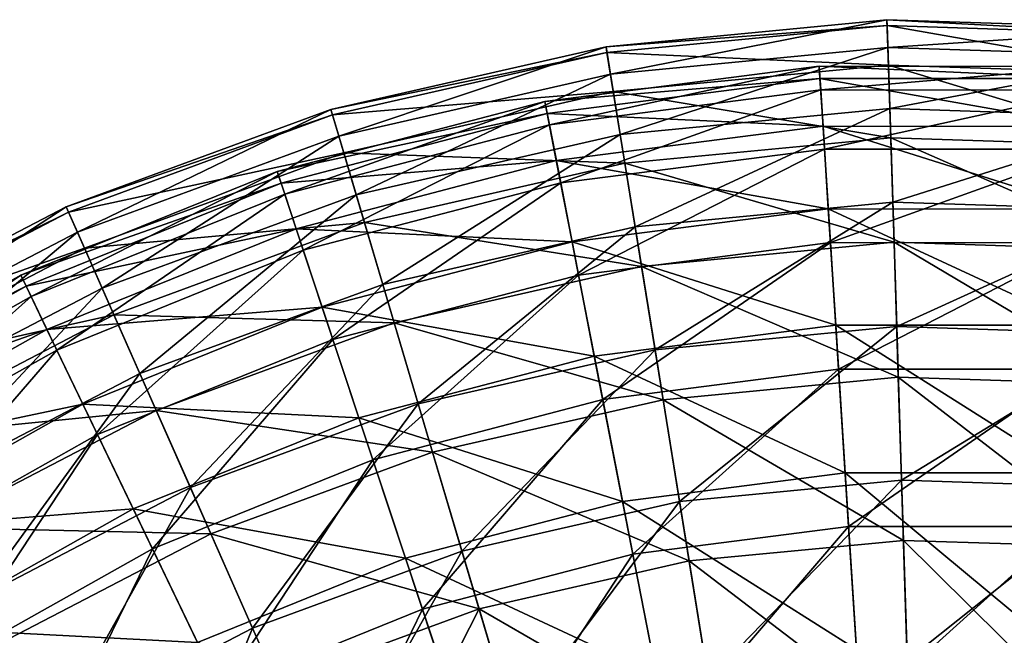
# Model space of a CAD drawing. Header units: millimetres. Extents: x 15 to 495, y -85 to 45.
# Tile 65 of 146: x 60 to 86, y 18 to 35. Entities that reach past the tile are written whole.
import ezdxf

# ---------------------------------------------------------------- set-up
doc = ezdxf.new("R2010")
doc.units = ezdxf.units.MM
doc.header["$LTSCALE"] = 25.4
doc.layers.get('0').update_dxf_attribs({"true_color": 0xff5454})

# ---------------------------------------------------------------- blocks, each defined once
blk = doc.blocks.new('PIK-II-10300.STL')
at = {"color": 7, "true_color": 0xffffff}
mesh = blk.add_polyface(dxfattribs=at)
corners = [(75.628, 33.437, 71.292), (83.154, 34.921, 63.9), (75.507, 34.186, 63.9), (83.178, 34.163, 71.292)]
mesh.append_faces([[corners[k] for k in face] for face in [(0, 1, 2), (1, 0, 3)]], dxfattribs={"vtx0": -1, "color": 7})
mesh = blk.add_polyface(dxfattribs=at)
corners = [(75.507, 34.186, 63.9), (83.159, 34.76, 56.47), (75.533, 34.027, 56.47), (83.154, 34.921, 63.9)]
mesh.append_faces([[corners[k] for k in face] for face in [(0, 1, 2), (1, 0, 3)]], dxfattribs={"vtx0": -1, "color": 7})
mesh = blk.add_polyface(dxfattribs=at)
corners = [(83.178, 34.163, 71.292), (90.832, 34.672, 63.9), (83.154, 34.921, 63.9), (90.759, 33.917, 71.292)]
mesh.append_faces([[corners[k] for k in face] for face in [(0, 1, 2), (1, 0, 3)]], dxfattribs={"vtx0": -1, "color": 7})
mesh = blk.add_polyface(dxfattribs=at)
corners = [(83.154, 34.921, 63.9), (90.817, 34.512, 56.47), (83.159, 34.76, 56.47), (90.832, 34.672, 63.9)]
mesh.append_faces([[corners[k] for k in face] for face in [(0, 1, 2), (1, 0, 3)]], dxfattribs={"vtx0": -1, "color": 7})
mesh = blk.add_polyface(dxfattribs=at)
corners = [(75.533, 34.027, 56.47), (83.194, 33.682, 49.118), (75.705, 32.963, 49.118), (83.159, 34.76, 56.47)]
mesh.append_faces([[corners[k] for k in face] for face in [(0, 1, 2), (1, 0, 3)]], dxfattribs={"vtx0": -1, "color": 7})
mesh = blk.add_polyface(dxfattribs=at)
corners = [(83.159, 34.76, 56.47), (90.713, 33.439, 49.118), (83.194, 33.682, 49.118), (90.817, 34.512, 56.47)]
mesh.append_faces([[corners[k] for k in face] for face in [(0, 1, 2), (1, 0, 3)]], dxfattribs={"vtx0": -1, "color": 7})
mesh = blk.add_polyface(dxfattribs=at)
corners = [(68.233, 31.752, 71.292), (75.507, 34.186, 63.9), (68.017, 32.479, 63.9), (75.628, 33.437, 71.292)]
mesh.append_faces([[corners[k] for k in face] for face in [(0, 1, 2), (1, 0, 3)]], dxfattribs={"vtx0": -1, "color": 7})
mesh = blk.add_polyface(dxfattribs=at)
corners = [(68.017, 32.479, 63.9), (75.533, 34.027, 56.47), (68.063, 32.325, 56.47), (75.507, 34.186, 63.9)]
mesh.append_faces([[corners[k] for k in face] for face in [(0, 1, 2), (1, 0, 3)]], dxfattribs={"vtx0": -1, "color": 7})
mesh = blk.add_polyface(dxfattribs=at)
corners = [(75.893, 31.792, 78.534), (83.178, 34.163, 71.292), (75.628, 33.437, 71.292), (83.231, 32.498, 78.534)]
mesh.append_faces([[corners[k] for k in face] for face in [(0, 1, 2), (1, 0, 3)]], dxfattribs={"vtx0": -1, "color": 7})
mesh = blk.add_polyface(dxfattribs=at)
corners = [(83.231, 32.498, 78.534), (90.759, 33.917, 71.292), (83.178, 34.163, 71.292), (90.599, 32.259, 78.534)]
mesh.append_faces([[corners[k] for k in face] for face in [(0, 1, 2), (1, 0, 3)]], dxfattribs={"vtx0": -1, "color": 7})
mesh = blk.add_polyface(dxfattribs=at)
corners = [(68.063, 32.325, 56.47), (75.705, 32.963, 49.118), (68.369, 31.291, 49.118), (75.533, 34.027, 56.47)]
mesh.append_faces([[corners[k] for k in face] for face in [(0, 1, 2), (1, 0, 3)]], dxfattribs={"vtx0": -1, "color": 7})
mesh = blk.add_polyface(dxfattribs=at)
corners = [(81.331, 33.32, 67.855), (73.84, 32.691, 60.264), (81.31, 33.651, 60.264), (73.904, 32.365, 67.855)]
mesh.append_faces([[corners[k] for k in face] for face in [(0, 1, 2), (1, 0, 3)]], dxfattribs={"vtx0": -1, "color": 7})
mesh = blk.add_polyface(dxfattribs=at)
corners = [(81.31, 33.651, 60.264), (73.964, 32.057, 52.693), (81.351, 33.007, 52.693), (73.84, 32.691, 60.264)]
mesh.append_faces([[corners[k] for k in face] for face in [(0, 1, 2), (1, 0, 3)]], dxfattribs={"vtx0": -1, "color": 7})
mesh = blk.add_polyface(dxfattribs=at)
corners = [(75.705, 32.963, 49.118), (83.256, 31.705, 41.955), (76.02, 31.009, 41.955), (83.194, 33.682, 49.118)]
mesh.append_faces([[corners[k] for k in face] for face in [(0, 1, 2), (1, 0, 3)]], dxfattribs={"vtx0": -1, "color": 7})
mesh = blk.add_polyface(dxfattribs=at)
corners = [(88.819, 33.317, 67.855), (81.31, 33.651, 60.264), (88.841, 33.649, 60.264), (81.331, 33.32, 67.855)]
mesh.append_faces([[corners[k] for k in face] for face in [(0, 1, 2), (1, 0, 3)]], dxfattribs={"vtx0": -1, "color": 7})
mesh = blk.add_polyface(dxfattribs=at)
corners = [(88.841, 33.649, 60.264), (81.351, 33.007, 52.693), (88.799, 33.004, 52.693), (81.31, 33.651, 60.264)]
mesh.append_faces([[corners[k] for k in face] for face in [(0, 1, 2), (1, 0, 3)]], dxfattribs={"vtx0": -1, "color": 7})
mesh = blk.add_polyface(dxfattribs=at)
corners = [(83.194, 33.682, 49.118), (90.522, 31.469, 41.955), (83.256, 31.705, 41.955), (90.713, 33.439, 49.118)]
mesh.append_faces([[corners[k] for k in face] for face in [(0, 1, 2), (1, 0, 3)]], dxfattribs={"vtx0": -1, "color": 7})
mesh = blk.add_polyface(dxfattribs=at)
corners = [(68.706, 30.154, 78.534), (75.628, 33.437, 71.292), (68.233, 31.752, 71.292), (75.893, 31.792, 78.534)]
mesh.append_faces([[corners[k] for k in face] for face in [(0, 1, 2), (1, 0, 3)]], dxfattribs={"vtx0": -1, "color": 7})
mesh = blk.add_polyface(dxfattribs=at)
corners = [(81.414, 32.017, 75.34), (73.904, 32.365, 67.855), (81.331, 33.32, 67.855), (74.153, 31.083, 75.34)]
mesh.append_faces([[corners[k] for k in face] for face in [(0, 1, 2), (1, 0, 3)]], dxfattribs={"vtx0": -1, "color": 7})
mesh = blk.add_polyface(dxfattribs=at)
corners = [(88.735, 32.015, 75.34), (81.331, 33.32, 67.855), (88.819, 33.317, 67.855), (81.414, 32.017, 75.34)]
mesh.append_faces([[corners[k] for k in face] for face in [(0, 1, 2), (1, 0, 3)]], dxfattribs={"vtx0": -1, "color": 7})
mesh = blk.add_polyface(dxfattribs=at)
corners = [(81.351, 33.007, 52.693), (74.272, 30.473, 45.268), (81.454, 31.397, 45.268), (73.964, 32.057, 52.693)]
mesh.append_faces([[corners[k] for k in face] for face in [(0, 1, 2), (1, 0, 3)]], dxfattribs={"vtx0": -1, "color": 7})
mesh = blk.add_polyface(dxfattribs=at)
corners = [(88.799, 33.004, 52.693), (81.454, 31.397, 45.268), (88.695, 31.394, 45.268), (81.351, 33.007, 52.693)]
mesh.append_faces([[corners[k] for k in face] for face in [(0, 1, 2), (1, 0, 3)]], dxfattribs={"vtx0": -1, "color": 7})
mesh = blk.add_polyface(dxfattribs=at)
corners = [(68.369, 31.291, 49.118), (76.02, 31.009, 41.955), (68.932, 29.394, 41.955), (75.705, 32.963, 49.118)]
mesh.append_faces([[corners[k] for k in face] for face in [(0, 1, 2), (1, 0, 3)]], dxfattribs={"vtx0": -1, "color": 7})
mesh = blk.add_polyface(dxfattribs=at)
corners = [(61.114, 29.135, 71.292), (68.017, 32.479, 63.9), (60.807, 29.828, 63.9), (68.233, 31.752, 71.292)]
mesh.append_faces([[corners[k] for k in face] for face in [(0, 1, 2), (1, 0, 3)]], dxfattribs={"vtx0": -1, "color": 7})
mesh = blk.add_polyface(dxfattribs=at)
corners = [(60.807, 29.828, 63.9), (68.063, 32.325, 56.47), (60.872, 29.681, 56.47), (68.017, 32.479, 63.9)]
mesh.append_faces([[corners[k] for k in face] for face in [(0, 1, 2), (1, 0, 3)]], dxfattribs={"vtx0": -1, "color": 7})
mesh = blk.add_polyface(dxfattribs=at)
corners = [(73.904, 32.365, 67.855), (66.555, 30.783, 60.264), (73.84, 32.691, 60.264), (66.66, 30.468, 67.855)]
mesh.append_faces([[corners[k] for k in face] for face in [(0, 1, 2), (1, 0, 3)]], dxfattribs={"vtx0": -1, "color": 7})
mesh = blk.add_polyface(dxfattribs=at)
corners = [(73.84, 32.691, 60.264), (66.758, 30.17, 52.693), (73.964, 32.057, 52.693), (66.555, 30.783, 60.264)]
mesh.append_faces([[corners[k] for k in face] for face in [(0, 1, 2), (1, 0, 3)]], dxfattribs={"vtx0": -1, "color": 7})
mesh = blk.add_polyface(dxfattribs=at)
corners = [(76.299, 29.276, 85.514), (83.231, 32.498, 78.534), (75.893, 31.792, 78.534), (83.312, 29.95, 85.514)]
mesh.append_faces([[corners[k] for k in face] for face in [(0, 1, 2), (1, 0, 3)]], dxfattribs={"vtx0": -1, "color": 7})
mesh = blk.add_polyface(dxfattribs=at)
corners = [(83.312, 29.95, 85.514), (90.599, 32.259, 78.534), (83.231, 32.498, 78.534), (90.353, 29.722, 85.514)]
mesh.append_faces([[corners[k] for k in face] for face in [(0, 1, 2), (1, 0, 3)]], dxfattribs={"vtx0": -1, "color": 7})
mesh = blk.add_polyface(dxfattribs=at)
corners = [(60.872, 29.681, 56.47), (68.369, 31.291, 49.118), (61.308, 28.695, 49.118), (68.063, 32.325, 56.47)]
mesh.append_faces([[corners[k] for k in face] for face in [(0, 1, 2), (1, 0, 3)]], dxfattribs={"vtx0": -1, "color": 7})
mesh = blk.add_polyface(dxfattribs=at)
corners = [(74.153, 31.083, 75.34), (66.66, 30.468, 67.855), (73.904, 32.365, 67.855), (67.071, 29.229, 75.34)]
mesh.append_faces([[corners[k] for k in face] for face in [(0, 1, 2), (1, 0, 3)]], dxfattribs={"vtx0": -1, "color": 7})
mesh = blk.add_polyface(dxfattribs=at)
corners = [(73.964, 32.057, 52.693), (67.266, 28.639, 45.268), (74.272, 30.473, 45.268), (66.758, 30.17, 52.693)]
mesh.append_faces([[corners[k] for k in face] for face in [(0, 1, 2), (1, 0, 3)]], dxfattribs={"vtx0": -1, "color": 7})
mesh = blk.add_polyface(dxfattribs=at)
corners = [(81.558, 29.765, 82.595), (74.153, 31.083, 75.34), (81.414, 32.017, 75.34), (74.583, 28.869, 82.595)]
mesh.append_faces([[corners[k] for k in face] for face in [(0, 1, 2), (1, 0, 3)]], dxfattribs={"vtx0": -1, "color": 7})
mesh = blk.add_polyface(dxfattribs=at)
corners = [(88.59, 29.763, 82.595), (81.414, 32.017, 75.34), (88.735, 32.015, 75.34), (81.558, 29.765, 82.595)]
mesh.append_faces([[corners[k] for k in face] for face in [(0, 1, 2), (1, 0, 3)]], dxfattribs={"vtx0": -1, "color": 7})
mesh = blk.add_polyface(dxfattribs=at)
corners = [(61.788, 27.611, 78.534), (68.233, 31.752, 71.292), (61.114, 29.135, 71.292), (68.706, 30.154, 78.534)]
mesh.append_faces([[corners[k] for k in face] for face in [(0, 1, 2), (1, 0, 3)]], dxfattribs={"vtx0": -1, "color": 7})
mesh = blk.add_polyface(dxfattribs=at)
corners = [(69.431, 27.711, 85.514), (75.893, 31.792, 78.534), (68.706, 30.154, 78.534), (76.299, 29.276, 85.514)]
mesh.append_faces([[corners[k] for k in face] for face in [(0, 1, 2), (1, 0, 3)]], dxfattribs={"vtx0": -1, "color": 7})
mesh = blk.add_polyface(dxfattribs=at)
corners = [(76.02, 31.009, 41.955), (83.347, 28.857, 35.092), (76.474, 28.196, 35.092), (83.256, 31.705, 41.955)]
mesh.append_faces([[corners[k] for k in face] for face in [(0, 1, 2), (1, 0, 3)]], dxfattribs={"vtx0": -1, "color": 7})
mesh = blk.add_polyface(dxfattribs=at)
corners = [(83.256, 31.705, 41.955), (90.248, 28.633, 35.092), (83.347, 28.857, 35.092), (90.522, 31.469, 41.955)]
mesh.append_faces([[corners[k] for k in face] for face in [(0, 1, 2), (1, 0, 3)]], dxfattribs={"vtx0": -1, "color": 7})
mesh = blk.add_polyface(dxfattribs=at)
corners = [(81.454, 31.397, 45.268), (74.759, 27.966, 38.112), (81.617, 28.848, 38.112), (74.272, 30.473, 45.268)]
mesh.append_faces([[corners[k] for k in face] for face in [(0, 1, 2), (1, 0, 3)]], dxfattribs={"vtx0": -1, "color": 7})
mesh = blk.add_polyface(dxfattribs=at)
corners = [(88.695, 31.394, 45.268), (81.617, 28.848, 38.112), (88.531, 28.845, 38.112), (81.454, 31.397, 45.268)]
mesh.append_faces([[corners[k] for k in face] for face in [(0, 1, 2), (1, 0, 3)]], dxfattribs={"vtx0": -1, "color": 7})
mesh = blk.add_polyface(dxfattribs=at)
corners = [(61.308, 28.695, 49.118), (68.932, 29.394, 41.955), (62.108, 26.885, 41.955), (68.369, 31.291, 49.118)]
mesh.append_faces([[corners[k] for k in face] for face in [(0, 1, 2), (1, 0, 3)]], dxfattribs={"vtx0": -1, "color": 7})
mesh = blk.add_polyface(dxfattribs=at)
corners = [(74.583, 28.869, 82.595), (67.071, 29.229, 75.34), (74.153, 31.083, 75.34), (67.781, 27.087, 82.595)]
mesh.append_faces([[corners[k] for k in face] for face in [(0, 1, 2), (1, 0, 3)]], dxfattribs={"vtx0": -1, "color": 7})
mesh = blk.add_polyface(dxfattribs=at)
corners = [(68.932, 29.394, 41.955), (76.474, 28.196, 35.092), (69.741, 26.662, 35.092), (76.02, 31.009, 41.955)]
mesh.append_faces([[corners[k] for k in face] for face in [(0, 1, 2), (1, 0, 3)]], dxfattribs={"vtx0": -1, "color": 7})
mesh = blk.add_polyface(dxfattribs=at)
corners = [(66.66, 30.468, 67.855), (59.574, 27.959, 60.264), (66.555, 30.783, 60.264), (59.718, 27.66, 67.855)]
mesh.append_faces([[corners[k] for k in face] for face in [(0, 1, 2), (1, 0, 3)]], dxfattribs={"vtx0": -1, "color": 7})
mesh = blk.add_polyface(dxfattribs=at)
corners = [(66.555, 30.783, 60.264), (59.854, 27.377, 52.693), (66.758, 30.17, 52.693), (59.574, 27.959, 60.264)]
mesh.append_faces([[corners[k] for k in face] for face in [(0, 1, 2), (1, 0, 3)]], dxfattribs={"vtx0": -1, "color": 7})
mesh = blk.add_polyface(dxfattribs=at)
corners = [(67.071, 29.229, 75.34), (59.718, 27.66, 67.855), (66.66, 30.468, 67.855), (60.284, 26.484, 75.34)]
mesh.append_faces([[corners[k] for k in face] for face in [(0, 1, 2), (1, 0, 3)]], dxfattribs={"vtx0": -1, "color": 7})
mesh = blk.add_polyface(dxfattribs=at)
corners = [(74.272, 30.473, 45.268), (68.07, 26.214, 38.112), (74.759, 27.966, 38.112), (67.266, 28.639, 45.268)]
mesh.append_faces([[corners[k] for k in face] for face in [(0, 1, 2), (1, 0, 3)]], dxfattribs={"vtx0": -1, "color": 7})
mesh = blk.add_polyface(dxfattribs=at)
corners = [(66.758, 30.17, 52.693), (60.553, 25.923, 45.268), (67.266, 28.639, 45.268), (59.854, 27.377, 52.693)]
mesh.append_faces([[corners[k] for k in face] for face in [(0, 1, 2), (1, 0, 3)]], dxfattribs={"vtx0": -1, "color": 7})
mesh = blk.add_polyface(dxfattribs=at)
corners = [(62.818, 25.28, 85.514), (68.706, 30.154, 78.534), (61.788, 27.611, 78.534), (69.431, 27.711, 85.514)]
mesh.append_faces([[corners[k] for k in face] for face in [(0, 1, 2), (1, 0, 3)]], dxfattribs={"vtx0": -1, "color": 7})
mesh = blk.add_polyface(dxfattribs=at)
corners = [(54.387, 25.629, 71.292), (60.807, 29.828, 63.9), (53.995, 26.277, 63.9), (61.114, 29.135, 71.292)]
mesh.append_faces([[corners[k] for k in face] for face in [(0, 1, 2), (1, 0, 3)]], dxfattribs={"vtx0": -1, "color": 7})
mesh = blk.add_polyface(dxfattribs=at)
corners = [(53.995, 26.277, 63.9), (60.872, 29.681, 56.47), (54.078, 26.14, 56.47), (60.807, 29.828, 63.9)]
mesh.append_faces([[corners[k] for k in face] for face in [(0, 1, 2), (1, 0, 3)]], dxfattribs={"vtx0": -1, "color": 7})
mesh = blk.add_polyface(dxfattribs=at)
corners = [(81.76, 26.602, 89.501), (74.583, 28.869, 82.595), (81.558, 29.765, 82.595), (75.188, 25.757, 89.501)]
mesh.append_faces([[corners[k] for k in face] for face in [(0, 1, 2), (1, 0, 3)]], dxfattribs={"vtx0": -1, "color": 7})
mesh = blk.add_polyface(dxfattribs=at)
corners = [(76.84, 25.927, 92.125), (83.312, 29.95, 85.514), (76.299, 29.276, 85.514), (83.42, 26.56, 92.125)]
mesh.append_faces([[corners[k] for k in face] for face in [(0, 1, 2), (1, 0, 3)]], dxfattribs={"vtx0": -1, "color": 7})
mesh = blk.add_polyface(dxfattribs=at)
corners = [(88.386, 26.6, 89.501), (81.558, 29.765, 82.595), (88.59, 29.763, 82.595), (81.76, 26.602, 89.501)]
mesh.append_faces([[corners[k] for k in face] for face in [(0, 1, 2), (1, 0, 3)]], dxfattribs={"vtx0": -1, "color": 7})
mesh = blk.add_polyface(dxfattribs=at)
corners = [(83.42, 26.56, 92.125), (90.353, 29.722, 85.514), (83.312, 29.95, 85.514), (90.026, 26.346, 92.125)]
mesh.append_faces([[corners[k] for k in face] for face in [(0, 1, 2), (1, 0, 3)]], dxfattribs={"vtx0": -1, "color": 7})
mesh = blk.add_polyface(dxfattribs=at)
corners = [(54.078, 26.14, 56.47), (61.308, 28.695, 49.118), (54.637, 25.217, 49.118), (60.872, 29.681, 56.47)]
mesh.append_faces([[corners[k] for k in face] for face in [(0, 1, 2), (1, 0, 3)]], dxfattribs={"vtx0": -1, "color": 7})
mesh = blk.add_polyface(dxfattribs=at)
corners = [(67.781, 27.087, 82.595), (60.284, 26.484, 75.34), (67.071, 29.229, 75.34), (61.262, 24.45, 82.595)]
mesh.append_faces([[corners[k] for k in face] for face in [(0, 1, 2), (1, 0, 3)]], dxfattribs={"vtx0": -1, "color": 7})
mesh = blk.add_polyface(dxfattribs=at)
corners = [(62.108, 26.885, 41.955), (69.741, 26.662, 35.092), (63.261, 24.28, 35.092), (68.932, 29.394, 41.955)]
mesh.append_faces([[corners[k] for k in face] for face in [(0, 1, 2), (1, 0, 3)]], dxfattribs={"vtx0": -1, "color": 7})
mesh = blk.add_polyface(dxfattribs=at)
corners = [(70.395, 24.458, 92.125), (76.299, 29.276, 85.514), (69.431, 27.711, 85.514), (76.84, 25.927, 92.125)]
mesh.append_faces([[corners[k] for k in face] for face in [(0, 1, 2), (1, 0, 3)]], dxfattribs={"vtx0": -1, "color": 7})
mesh = blk.add_polyface(dxfattribs=at)
corners = [(55.251, 24.203, 78.534), (61.114, 29.135, 71.292), (54.387, 25.629, 71.292), (61.788, 27.611, 78.534)]
mesh.append_faces([[corners[k] for k in face] for face in [(0, 1, 2), (1, 0, 3)]], dxfattribs={"vtx0": -1, "color": 7})
mesh = blk.add_polyface(dxfattribs=at)
corners = [(54.637, 25.217, 49.118), (62.108, 26.885, 41.955), (55.662, 23.525, 41.955), (61.308, 28.695, 49.118)]
mesh.append_faces([[corners[k] for k in face] for face in [(0, 1, 2), (1, 0, 3)]], dxfattribs={"vtx0": -1, "color": 7})
mesh = blk.add_polyface(dxfattribs=at)
corners = [(75.188, 25.757, 89.501), (67.781, 27.087, 82.595), (74.583, 28.869, 82.595), (68.779, 24.078, 89.501)]
mesh.append_faces([[corners[k] for k in face] for face in [(0, 1, 2), (1, 0, 3)]], dxfattribs={"vtx0": -1, "color": 7})
mesh = blk.add_polyface(dxfattribs=at)
corners = [(81.617, 28.848, 38.112), (75.418, 24.576, 31.344), (81.837, 25.402, 31.344), (74.759, 27.966, 38.112)]
mesh.append_faces([[corners[k] for k in face] for face in [(0, 1, 2), (1, 0, 3)]], dxfattribs={"vtx0": -1, "color": 7})
mesh = blk.add_polyface(dxfattribs=at)
corners = [(76.474, 28.196, 35.092), (83.463, 25.183, 28.634), (77.059, 24.568, 28.634), (83.347, 28.857, 35.092)]
mesh.append_faces([[corners[k] for k in face] for face in [(0, 1, 2), (1, 0, 3)]], dxfattribs={"vtx0": -1, "color": 7})
mesh = blk.add_polyface(dxfattribs=at)
corners = [(88.531, 28.845, 38.112), (81.837, 25.402, 31.344), (88.308, 25.4, 31.344), (81.617, 28.848, 38.112)]
mesh.append_faces([[corners[k] for k in face] for face in [(0, 1, 2), (1, 0, 3)]], dxfattribs={"vtx0": -1, "color": 7})
mesh = blk.add_polyface(dxfattribs=at)
corners = [(83.347, 28.857, 35.092), (89.894, 24.975, 28.634), (83.463, 25.183, 28.634), (90.248, 28.633, 35.092)]
mesh.append_faces([[corners[k] for k in face] for face in [(0, 1, 2), (1, 0, 3)]], dxfattribs={"vtx0": -1, "color": 7})
mesh = blk.add_polyface(dxfattribs=at)
corners = [(67.266, 28.639, 45.268), (61.661, 23.622, 38.112), (68.07, 26.214, 38.112), (60.553, 25.923, 45.268)]
mesh.append_faces([[corners[k] for k in face] for face in [(0, 1, 2), (1, 0, 3)]], dxfattribs={"vtx0": -1, "color": 7})
mesh = blk.add_polyface(dxfattribs=at)
corners = [(69.741, 26.662, 35.092), (77.059, 24.568, 28.634), (70.786, 23.138, 28.634), (76.474, 28.196, 35.092)]
mesh.append_faces([[corners[k] for k in face] for face in [(0, 1, 2), (1, 0, 3)]], dxfattribs={"vtx0": -1, "color": 7})
mesh = blk.add_polyface(dxfattribs=at)
corners = [(59.718, 27.66, 67.855), (53.011, 24.266, 60.264), (59.574, 27.959, 60.264), (53.192, 23.987, 67.855)]
mesh.append_faces([[corners[k] for k in face] for face in [(0, 1, 2), (1, 0, 3)]], dxfattribs={"vtx0": -1, "color": 7})
mesh = blk.add_polyface(dxfattribs=at)
corners = [(59.574, 27.959, 60.264), (53.363, 23.725, 52.693), (59.854, 27.377, 52.693), (53.011, 24.266, 60.264)]
mesh.append_faces([[corners[k] for k in face] for face in [(0, 1, 2), (1, 0, 3)]], dxfattribs={"vtx0": -1, "color": 7})
mesh = blk.add_polyface(dxfattribs=at)
corners = [(74.759, 27.966, 38.112), (69.157, 22.937, 31.344), (75.418, 24.576, 31.344), (68.07, 26.214, 38.112)]
mesh.append_faces([[corners[k] for k in face] for face in [(0, 1, 2), (1, 0, 3)]], dxfattribs={"vtx0": -1, "color": 7})
mesh = blk.add_polyface(dxfattribs=at)
corners = [(60.284, 26.484, 75.34), (53.192, 23.987, 67.855), (59.718, 27.66, 67.855), (53.903, 22.893, 75.34)]
mesh.append_faces([[corners[k] for k in face] for face in [(0, 1, 2), (1, 0, 3)]], dxfattribs={"vtx0": -1, "color": 7})
mesh = blk.add_polyface(dxfattribs=at)
corners = [(56.571, 22.023, 85.514), (61.788, 27.611, 78.534), (55.251, 24.203, 78.534), (62.818, 25.28, 85.514)]
mesh.append_faces([[corners[k] for k in face] for face in [(0, 1, 2), (1, 0, 3)]], dxfattribs={"vtx0": -1, "color": 7})
mesh = blk.add_polyface(dxfattribs=at)
corners = [(64.19, 22.178, 92.125), (69.431, 27.711, 85.514), (62.818, 25.28, 85.514), (70.395, 24.458, 92.125)]
mesh.append_faces([[corners[k] for k in face] for face in [(0, 1, 2), (1, 0, 3)]], dxfattribs={"vtx0": -1, "color": 7})
mesh = blk.add_polyface(dxfattribs=at)
corners = [(59.854, 27.377, 52.693), (54.242, 22.372, 45.268), (60.553, 25.923, 45.268), (53.363, 23.725, 52.693)]
mesh.append_faces([[corners[k] for k in face] for face in [(0, 1, 2), (1, 0, 3)]], dxfattribs={"vtx0": -1, "color": 7})
mesh = blk.add_polyface(dxfattribs=at)
corners = [(68.779, 24.078, 89.501), (61.262, 24.45, 82.595), (67.781, 27.087, 82.595), (62.636, 21.594, 89.501)]
mesh.append_faces([[corners[k] for k in face] for face in [(0, 1, 2), (1, 0, 3)]], dxfattribs={"vtx0": -1, "color": 7})
mesh = blk.add_polyface(dxfattribs=at)
corners = [(55.662, 23.525, 41.955), (63.261, 24.28, 35.092), (57.138, 21.088, 35.092), (62.108, 26.885, 41.955)]
mesh.append_faces([[corners[k] for k in face] for face in [(0, 1, 2), (1, 0, 3)]], dxfattribs={"vtx0": -1, "color": 7})
mesh = blk.add_polyface(dxfattribs=at)
corners = [(63.261, 24.28, 35.092), (70.786, 23.138, 28.634), (64.747, 20.918, 28.634), (69.741, 26.662, 35.092)]
mesh.append_faces([[corners[k] for k in face] for face in [(0, 1, 2), (1, 0, 3)]], dxfattribs={"vtx0": -1, "color": 7})
mesh = blk.add_polyface(dxfattribs=at)
corners = [(82.017, 22.579, 95.941), (75.188, 25.757, 89.501), (81.76, 26.602, 89.501), (75.958, 21.8, 95.941)]
mesh.append_faces([[corners[k] for k in face] for face in [(0, 1, 2), (1, 0, 3)]], dxfattribs={"vtx0": -1, "color": 7})
mesh = blk.add_polyface(dxfattribs=at)
corners = [(77.506, 21.797, 98.267), (83.42, 26.56, 92.125), (76.84, 25.927, 92.125), (83.552, 22.378, 98.267)]
mesh.append_faces([[corners[k] for k in face] for face in [(0, 1, 2), (1, 0, 3)]], dxfattribs={"vtx0": -1, "color": 7})
mesh = blk.add_polyface(dxfattribs=at)
corners = [(88.126, 22.577, 95.941), (81.76, 26.602, 89.501), (88.386, 26.6, 89.501), (82.017, 22.579, 95.941)]
mesh.append_faces([[corners[k] for k in face] for face in [(0, 1, 2), (1, 0, 3)]], dxfattribs={"vtx0": -1, "color": 7})
mesh = blk.add_polyface(dxfattribs=at)
corners = [(83.552, 22.378, 98.267), (90.026, 26.346, 92.125), (83.42, 26.56, 92.125), (89.623, 22.182, 98.267)]
mesh.append_faces([[corners[k] for k in face] for face in [(0, 1, 2), (1, 0, 3)]], dxfattribs={"vtx0": -1, "color": 7})
mesh = blk.add_polyface(dxfattribs=at)
corners = [(61.262, 24.45, 82.595), (53.903, 22.893, 75.34), (60.284, 26.484, 75.34), (55.134, 21.002, 82.595)]
mesh.append_faces([[corners[k] for k in face] for face in [(0, 1, 2), (1, 0, 3)]], dxfattribs={"vtx0": -1, "color": 7})
mesh = blk.add_polyface(dxfattribs=at)
corners = [(68.07, 26.214, 38.112), (63.158, 20.51, 31.344), (69.157, 22.937, 31.344), (61.661, 23.622, 38.112)]
mesh.append_faces([[corners[k] for k in face] for face in [(0, 1, 2), (1, 0, 3)]], dxfattribs={"vtx0": -1, "color": 7})
mesh = blk.add_polyface(dxfattribs=at)
corners = [(60.553, 25.923, 45.268), (55.635, 20.231, 38.112), (61.661, 23.622, 38.112), (54.242, 22.372, 45.268)]
mesh.append_faces([[corners[k] for k in face] for face in [(0, 1, 2), (1, 0, 3)]], dxfattribs={"vtx0": -1, "color": 7})
mesh = blk.add_polyface(dxfattribs=at)
corners = [(75.958, 21.8, 95.941), (68.779, 24.078, 89.501), (75.188, 25.757, 89.501), (70.048, 20.252, 95.941)]
mesh.append_faces([[corners[k] for k in face] for face in [(0, 1, 2), (1, 0, 3)]], dxfattribs={"vtx0": -1, "color": 7})
mesh = blk.add_polyface(dxfattribs=at)
corners = [(71.584, 20.448, 98.267), (76.84, 25.927, 92.125), (70.395, 24.458, 92.125), (77.506, 21.797, 98.267)]
mesh.append_faces([[corners[k] for k in face] for face in [(0, 1, 2), (1, 0, 3)]], dxfattribs={"vtx0": -1, "color": 7})
mesh = blk.add_polyface(dxfattribs=at)
corners = [(58.329, 19.122, 92.125), (62.818, 25.28, 85.514), (56.571, 22.023, 85.514), (64.19, 22.178, 92.125)]
mesh.append_faces([[corners[k] for k in face] for face in [(0, 1, 2), (1, 0, 3)]], dxfattribs={"vtx0": -1, "color": 7})
mesh = blk.add_polyface(dxfattribs=at)
corners = [(81.837, 25.402, 31.344), (76.237, 20.361, 25.076), (82.11, 21.117, 25.076), (75.418, 24.576, 31.344)]
mesh.append_faces([[corners[k] for k in face] for face in [(0, 1, 2), (1, 0, 3)]], dxfattribs={"vtx0": -1, "color": 7})
mesh = blk.add_polyface(dxfattribs=at)
corners = [(88.308, 25.4, 31.344), (82.11, 21.117, 25.076), (88.032, 21.115, 25.076), (81.837, 25.402, 31.344)]
mesh.append_faces([[corners[k] for k in face] for face in [(0, 1, 2), (1, 0, 3)]], dxfattribs={"vtx0": -1, "color": 7})
mesh = blk.add_polyface(dxfattribs=at)
corners = [(77.059, 24.568, 28.634), (83.604, 20.74, 22.68), (77.767, 20.179, 22.68), (83.463, 25.183, 28.634)]
mesh.append_faces([[corners[k] for k in face] for face in [(0, 1, 2), (1, 0, 3)]], dxfattribs={"vtx0": -1, "color": 7})
mesh = blk.add_polyface(dxfattribs=at)
corners = [(83.463, 25.183, 28.634), (89.465, 20.55, 22.68), (83.604, 20.74, 22.68), (89.894, 24.975, 28.634)]
mesh.append_faces([[corners[k] for k in face] for face in [(0, 1, 2), (1, 0, 3)]], dxfattribs={"vtx0": -1, "color": 7})
mesh = blk.add_polyface(dxfattribs=at)
corners = [(62.636, 21.594, 89.501), (55.134, 21.002, 82.595), (61.262, 24.45, 82.595), (56.862, 18.344, 89.501)]
mesh.append_faces([[corners[k] for k in face] for face in [(0, 1, 2), (1, 0, 3)]], dxfattribs={"vtx0": -1, "color": 7})
mesh = blk.add_polyface(dxfattribs=at)
corners = [(65.883, 18.352, 98.267), (70.395, 24.458, 92.125), (64.19, 22.178, 92.125), (71.584, 20.448, 98.267)]
mesh.append_faces([[corners[k] for k in face] for face in [(0, 1, 2), (1, 0, 3)]], dxfattribs={"vtx0": -1, "color": 7})
mesh = blk.add_polyface(dxfattribs=at)
corners = [(75.418, 24.576, 31.344), (70.509, 18.861, 25.076), (76.237, 20.361, 25.076), (69.157, 22.937, 31.344)]
mesh.append_faces([[corners[k] for k in face] for face in [(0, 1, 2), (1, 0, 3)]], dxfattribs={"vtx0": -1, "color": 7})
mesh = blk.add_polyface(dxfattribs=at)
corners = [(70.786, 23.138, 28.634), (77.767, 20.179, 22.68), (72.05, 18.876, 22.68), (77.059, 24.568, 28.634)]
mesh.append_faces([[corners[k] for k in face] for face in [(0, 1, 2), (1, 0, 3)]], dxfattribs={"vtx0": -1, "color": 7})
mesh = blk.add_polyface(dxfattribs=at)
corners = [(57.138, 21.088, 35.092), (64.747, 20.918, 28.634), (59.042, 17.944, 28.634), (63.261, 24.28, 35.092)]
mesh.append_faces([[corners[k] for k in face] for face in [(0, 1, 2), (1, 0, 3)]], dxfattribs={"vtx0": -1, "color": 7})
mesh = blk.add_polyface(dxfattribs=at)
corners = [(70.048, 20.252, 95.941), (62.636, 21.594, 89.501), (68.779, 24.078, 89.501), (64.384, 17.961, 95.941)]
mesh.append_faces([[corners[k] for k in face] for face in [(0, 1, 2), (1, 0, 3)]], dxfattribs={"vtx0": -1, "color": 7})
mesh = blk.add_polyface(dxfattribs=at)
corners = [(61.661, 23.622, 38.112), (57.518, 17.337, 31.344), (63.158, 20.51, 31.344), (55.635, 20.231, 38.112)]
mesh.append_faces([[corners[k] for k in face] for face in [(0, 1, 2), (1, 0, 3)]], dxfattribs={"vtx0": -1, "color": 7})
mesh = blk.add_polyface(dxfattribs=at)
corners = [(64.747, 20.918, 28.634), (72.05, 18.876, 22.68), (66.546, 16.852, 22.68), (70.786, 23.138, 28.634)]
mesh.append_faces([[corners[k] for k in face] for face in [(0, 1, 2), (1, 0, 3)]], dxfattribs={"vtx0": -1, "color": 7})
mesh = blk.add_polyface(dxfattribs=at)
corners = [(69.157, 22.937, 31.344), (65.02, 16.641, 25.076), (70.509, 18.861, 25.076), (63.158, 20.51, 31.344)]
mesh.append_faces([[corners[k] for k in face] for face in [(0, 1, 2), (1, 0, 3)]], dxfattribs={"vtx0": -1, "color": 7})
mesh = blk.add_polyface(dxfattribs=at)
corners = [(82.325, 17.763, 101.811), (75.958, 21.8, 95.941), (82.017, 22.579, 95.941), (76.879, 17.063, 101.811)]
mesh.append_faces([[corners[k] for k in face] for face in [(0, 1, 2), (1, 0, 3)]], dxfattribs={"vtx0": -1, "color": 7})
mesh = blk.add_polyface(dxfattribs=at)
corners = [(87.815, 17.761, 101.811), (82.017, 22.579, 95.941), (88.126, 22.577, 95.941), (82.325, 17.763, 101.811)]
mesh.append_faces([[corners[k] for k in face] for face in [(0, 1, 2), (1, 0, 3)]], dxfattribs={"vtx0": -1, "color": 7})
mesh = blk.add_polyface(dxfattribs=at)
corners = [(78.288, 16.95, 103.844), (83.552, 22.378, 98.267), (77.506, 21.797, 98.267), (83.708, 17.471, 103.844)]
mesh.append_faces([[corners[k] for k in face] for face in [(0, 1, 2), (1, 0, 3)]], dxfattribs={"vtx0": -1, "color": 7})
mesh = blk.add_polyface(dxfattribs=at)
corners = [(83.708, 17.471, 103.844), (89.623, 22.182, 98.267), (83.552, 22.378, 98.267), (89.15, 17.294, 103.844)]
mesh.append_faces([[corners[k] for k in face] for face in [(0, 1, 2), (1, 0, 3)]], dxfattribs={"vtx0": -1, "color": 7})
mesh = blk.add_polyface(dxfattribs=at)
corners = [(60.496, 15.544, 98.267), (64.19, 22.178, 92.125), (58.329, 19.122, 92.125), (65.883, 18.352, 98.267)]
mesh.append_faces([[corners[k] for k in face] for face in [(0, 1, 2), (1, 0, 3)]], dxfattribs={"vtx0": -1, "color": 7})
mesh = blk.add_polyface(dxfattribs=at)
corners = [(76.879, 17.063, 101.811), (70.048, 20.252, 95.941), (75.958, 21.8, 95.941), (71.567, 15.672, 101.811)]
mesh.append_faces([[corners[k] for k in face] for face in [(0, 1, 2), (1, 0, 3)]], dxfattribs={"vtx0": -1, "color": 7})
mesh = blk.add_polyface(dxfattribs=at)
corners = [(72.979, 15.74, 103.844), (77.506, 21.797, 98.267), (71.584, 20.448, 98.267), (78.288, 16.95, 103.844)]
mesh.append_faces([[corners[k] for k in face] for face in [(0, 1, 2), (1, 0, 3)]], dxfattribs={"vtx0": -1, "color": 7})
mesh = blk.add_polyface(dxfattribs=at)
corners = [(64.384, 17.961, 95.941), (56.862, 18.344, 89.501), (62.636, 21.594, 89.501), (59.06, 14.965, 95.941)]
mesh.append_faces([[corners[k] for k in face] for face in [(0, 1, 2), (1, 0, 3)]], dxfattribs={"vtx0": -1, "color": 7})
mesh = blk.add_polyface(dxfattribs=at)
corners = [(59.042, 17.944, 28.634), (66.546, 16.852, 22.68), (61.346, 14.142, 22.68), (64.747, 20.918, 28.634)]
mesh.append_faces([[corners[k] for k in face] for face in [(0, 1, 2), (1, 0, 3)]], dxfattribs={"vtx0": -1, "color": 7})
mesh = blk.add_polyface(dxfattribs=at)
corners = [(82.11, 21.117, 25.076), (77.204, 15.391, 19.411), (82.433, 16.063, 19.411), (76.237, 20.361, 25.076)]
mesh.append_faces([[corners[k] for k in face] for face in [(0, 1, 2), (1, 0, 3)]], dxfattribs={"vtx0": -1, "color": 7})
mesh = blk.add_polyface(dxfattribs=at)
corners = [(88.032, 21.115, 25.076), (82.433, 16.063, 19.411), (87.706, 16.061, 19.411), (82.11, 21.117, 25.076)]
mesh.append_faces([[corners[k] for k in face] for face in [(0, 1, 2), (1, 0, 3)]], dxfattribs={"vtx0": -1, "color": 7})
mesh = blk.add_polyface(dxfattribs=at)
corners = [(77.767, 20.179, 22.68), (83.767, 15.595, 17.32), (78.587, 15.097, 17.32), (83.604, 20.74, 22.68)]
mesh.append_faces([[corners[k] for k in face] for face in [(0, 1, 2), (1, 0, 3)]], dxfattribs={"vtx0": -1, "color": 7})
mesh = blk.add_polyface(dxfattribs=at)
corners = [(83.604, 20.74, 22.68), (88.969, 15.426, 17.32), (83.767, 15.595, 17.32), (89.465, 20.55, 22.68)]
mesh.append_faces([[corners[k] for k in face] for face in [(0, 1, 2), (1, 0, 3)]], dxfattribs={"vtx0": -1, "color": 7})
mesh = blk.add_polyface(dxfattribs=at)
corners = [(63.158, 20.51, 31.344), (59.859, 13.737, 25.076), (65.02, 16.641, 25.076), (57.518, 17.337, 31.344)]
mesh.append_faces([[corners[k] for k in face] for face in [(0, 1, 2), (1, 0, 3)]], dxfattribs={"vtx0": -1, "color": 7})
mesh = blk.add_polyface(dxfattribs=at)
corners = [(67.869, 13.861, 103.844), (71.584, 20.448, 98.267), (65.883, 18.352, 98.267), (72.979, 15.74, 103.844)]
mesh.append_faces([[corners[k] for k in face] for face in [(0, 1, 2), (1, 0, 3)]], dxfattribs={"vtx0": -1, "color": 7})
mesh = blk.add_polyface(dxfattribs=at)
corners = [(71.567, 15.672, 101.811), (64.384, 17.961, 95.941), (70.048, 20.252, 95.941), (66.477, 13.613, 101.811)]
mesh.append_faces([[corners[k] for k in face] for face in [(0, 1, 2), (1, 0, 3)]], dxfattribs={"vtx0": -1, "color": 7})
mesh = blk.add_polyface(dxfattribs=at)
corners = [(76.237, 20.361, 25.076), (72.103, 14.055, 19.411), (77.204, 15.391, 19.411), (70.509, 18.861, 25.076)]
mesh.append_faces([[corners[k] for k in face] for face in [(0, 1, 2), (1, 0, 3)]], dxfattribs={"vtx0": -1, "color": 7})
mesh = blk.add_polyface(dxfattribs=at)
corners = [(72.05, 18.876, 22.68), (78.587, 15.097, 17.32), (73.513, 13.941, 17.32), (77.767, 20.179, 22.68)]
mesh.append_faces([[corners[k] for k in face] for face in [(0, 1, 2), (1, 0, 3)]], dxfattribs={"vtx0": -1, "color": 7})
mesh = blk.add_polyface(dxfattribs=at)
corners = [(55.513, 12.071, 98.267), (58.329, 19.122, 92.125), (52.906, 15.342, 92.125), (60.496, 15.544, 98.267)]
mesh.append_faces([[corners[k] for k in face] for face in [(0, 1, 2), (1, 0, 3)]], dxfattribs={"vtx0": -1, "color": 7})
mesh = blk.add_polyface(dxfattribs=at)
corners = [(70.509, 18.861, 25.076), (67.215, 12.078, 19.411), (72.103, 14.055, 19.411), (65.02, 16.641, 25.076)]
mesh.append_faces([[corners[k] for k in face] for face in [(0, 1, 2), (1, 0, 3)]], dxfattribs={"vtx0": -1, "color": 7})
mesh = blk.add_polyface(dxfattribs=at)
corners = [(72.05, 18.876, 22.68), (68.628, 12.145, 17.32), (66.546, 16.852, 22.68), (73.513, 13.941, 17.32)]
mesh.append_faces([[corners[k] for k in face] for face in [(0, 1, 2), (1, 0, 3)]], dxfattribs={"vtx0": -1, "color": 7})
mesh = blk.add_polyface(dxfattribs=at)
corners = [(63.04, 11.344, 103.844), (65.883, 18.352, 98.267), (60.496, 15.544, 98.267), (67.869, 13.861, 103.844)]
mesh.append_faces([[corners[k] for k in face] for face in [(0, 1, 2), (1, 0, 3)]], dxfattribs={"vtx0": -1, "color": 7})

msp = doc.modelspace()

# ---------------------------------------------------------------- block references
at = {"color": 0}
msp.add_blockref('PIK-II-10300.STL', (0, 0), dxfattribs=at)

doc.saveas('drawing.dxf')
